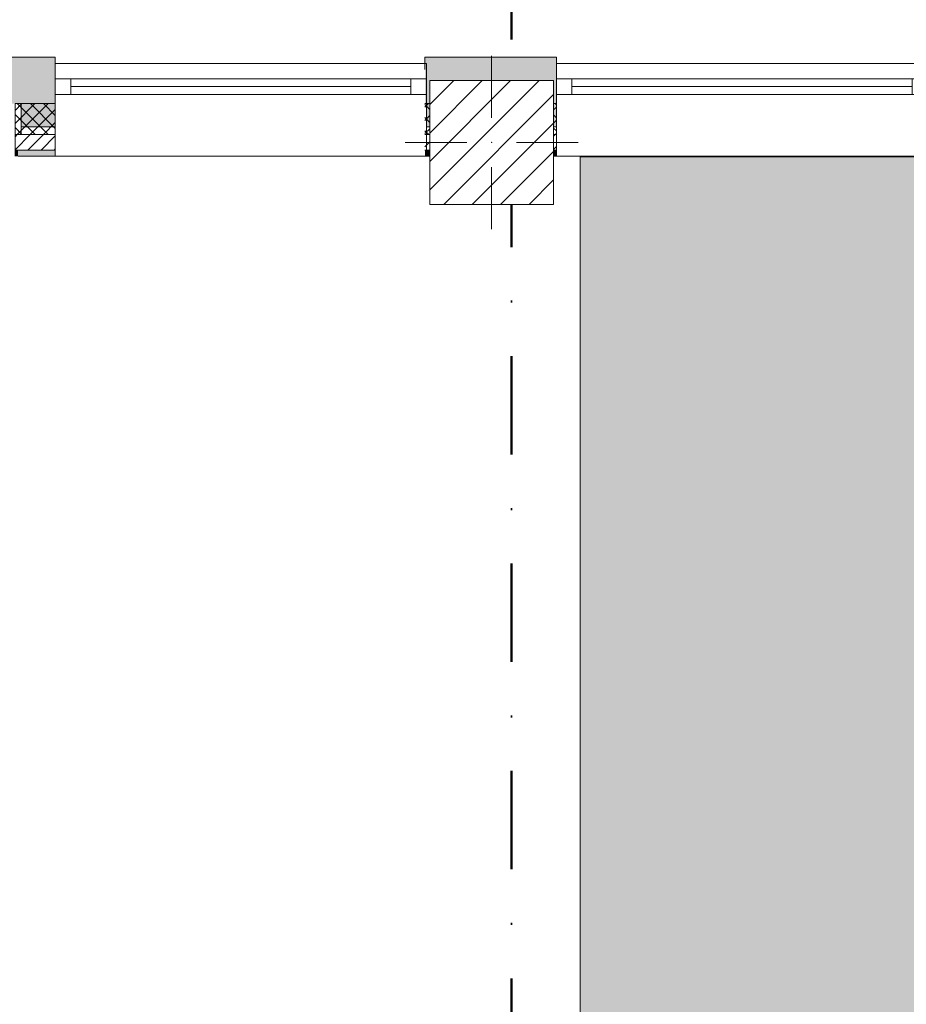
# Model space of a CAD drawing. Header units: millimetres. Extents: x -30280 to 19093, y -19247 to 4746.
# Tile 5 of 198: x -20576 to -17710, y -15080 to -11898. Entities that reach past the tile are written whole.
import ezdxf

# ---------------------------------------------------------------- set-up
doc = ezdxf.new("R2010")
doc.units = ezdxf.units.MM
doc.header["$MEASUREMENT"] = 0
doc.linetypes.add('Punto & Rayas', pattern=[670.277762, 317.5, -176.388889, 0, -176.388874])
doc.linetypes.add('Wipeout_Contour', pattern=[1000, 0, -1000])
for name, color, linetype, lineweight, true_color in [('01_2D_Ambit_Pluma_Nº__242', 7, 'Continuous', 50, 0xfb0013), ('12_FAÇ_Façana_Pluma_Nº__102', 7, 'Continuous', 5, 0xcccccc), ('12_FAÇ_Façana_Pluma_Nº__174', 7, 'Continuous', 13, 0xe4ad2c), ('12_FAÇ_Façana_Pluma_Nº__176', 7, 'Continuous', 15, 0x93a0c6), ('Nuevo_14_PAV_Soft Light Grey 0554_Pluma_Nº__245', 7, 'Continuous', 13, 0xe8e8e8)]:
    doc.layers.add(name, color=color, linetype=linetype, lineweight=lineweight, true_color=true_color)
for name, color, linetype in [('10_ESTR_Pilars', 7, 'Continuous'), ('12_FAÇ_Façana', 7, 'Continuous'), ('Nuevo_14_PAV_Soft Light Grey 0554', 7, 'Continuous'), ('Nuevo_Ventanas Archicad', 7, 'Continuous'), ('Ventanas Archicad', 7, 'Continuous')]:
    doc.layers.add(name, color=color, linetype=linetype)
for name, color, linetype, lineweight in [('10_ESTR_Pilars_Pluma_Nº__20', 1, 'Continuous', 5), ('10_ESTR_Pilars_Pluma_Nº__28', 7, 'Continuous', 20), ('10_ESTR_Pilars_Pluma_Nº__42', 8, 'Continuous', 25), ('12_FAÇ_Façana_Pluma_Nº__1', 7, 'Continuous', 5), ('12_FAÇ_Façana_Pluma_Nº__2', 8, 'Continuous', 5), ('12_FAÇ_Façana_Pluma_Nº__7', 7, 'Continuous', 5), ('Nuevo_Ventanas Archicad_Pluma_Nº__1', 7, 'Continuous', 5), ('Nuevo_Ventanas Archicad_Pluma_Nº__7', 7, 'Continuous', 5), ('Ventanas Archicad_Pluma_Nº__1', 7, 'Continuous', 5), ('Ventanas Archicad_Pluma_Nº__7', 7, 'Continuous', 5)]:
    doc.layers.add(name, color=color, linetype=linetype, lineweight=lineweight)
pattern_1 = [(45, (0, 0), (-21.213203, 21.213203), [])]
pattern_2 = [(45, (0, 0), (-21.213203, 21.213203), []), (135, (0, 0), (21.213203, 21.213203), [])]
pattern_3 = [(0, (0, 0), (0, 75), [0, -75])]

# ---------------------------------------------------------------- blocks, each defined once
blk = doc.blocks.new('Forjado_7_1', base_point=(-18763.6, -16962))
at = {"layer": 'Nuevo_14_PAV_Soft Light Grey 0554_Pluma_Nº__245', "linetype": 'Continuous', "lineweight": 0, "true_color": 0xe8e8e8}
blk.add_hatch(color=254, dxfattribs=at).paths.add_polyline_path([(-18763.6, -16962), (-13077.4, -16962), (-13077.4, -12341.1), (-18763.6, -12341.1)])
at = {"layer": 'Nuevo_14_PAV_Soft Light Grey 0554_Pluma_Nº__245', "color": 254, "linetype": 'Continuous', "lineweight": 13, "true_color": 0xe8e8e8, "flags": 128}
blk.add_lwpolyline([(-18763.6, -16962), (-13077.4, -16962), (-13077.4, -12341.1), (-18763.6, -12341.1)], close=True, dxfattribs=at)
blk = doc.blocks.new('Muro_28_1', base_point=(-18841.1, -12339))
at = {"layer": '12_FAÇ_Façana_Pluma_Nº__102', "linetype": 'Continuous', "lineweight": 0, "true_color": 0xe5e5e5}
blk.add_hatch(color=254, dxfattribs=at).paths.add_polyline_path([(-19266.1, -12019), (-19266.1, -12169), (-19250.4, -12169), (-19250.4, -12094.6), (-18850.4, -12094.6), (-18850.4, -12169), (-18841.1, -12169), (-18841.1, -12019)])
at = {"layer": '12_FAÇ_Façana_Pluma_Nº__174', "linetype": 'Continuous', "lineweight": 13, "true_color": 0xe4ad2c}
h = blk.add_hatch(dxfattribs=at)
h.set_pattern_fill('SATE_Aislamiento_0001', color=42, style=0, pattern_type=2)
h.set_pattern_definition(pattern_2)
h.paths.add_polyline_path([(-19266.1, -12269), (-19250.4, -12269), (-19250.4, -12169), (-19266.1, -12169)])
h = blk.add_hatch(dxfattribs=at)
h.set_pattern_fill('SATE_Aislamiento_0001', color=42, style=0, pattern_type=2)
h.set_pattern_definition(pattern_2)
h.paths.add_polyline_path([(-18850.4, -12269), (-18841.1, -12269), (-18841.1, -12169), (-18850.4, -12169)])
at = {"layer": '12_FAÇ_Façana_Pluma_Nº__176', "linetype": 'Continuous', "lineweight": 0, "true_color": 0x495063}
for points in [[(-19266.1, -12339), (-19250.4, -12339), (-19250.4, -12319), (-19266.1, -12319)], [(-18850.4, -12339), (-18841.1, -12339), (-18841.1, -12319), (-18850.4, -12319)]]:
    blk.add_hatch(color=251, dxfattribs=at).paths.add_polyline_path(points)
at = {"layer": '12_FAÇ_Façana_Pluma_Nº__2', "linetype": 'Continuous', "lineweight": 5}
h = blk.add_hatch(dxfattribs=at)
h.set_pattern_fill('Ceramic_0001', color=8, style=0, pattern_type=2)
h.set_pattern_definition(pattern_1)
h.paths.add_polyline_path([(-19266.1, -12319), (-19250.4, -12319), (-19250.4, -12269), (-19266.1, -12269)])
h = blk.add_hatch(dxfattribs=at)
h.set_pattern_fill('Ceramic_0001', color=8, style=0, pattern_type=2)
h.set_pattern_definition(pattern_1)
h.paths.add_polyline_path([(-18850.4, -12319), (-18841.1, -12319), (-18841.1, -12269), (-18850.4, -12269)])
at = {"layer": '12_FAÇ_Façana_Pluma_Nº__7', "color": 7, "linetype": 'Continuous', "lineweight": 5}
for p, q in [((-19266.1, -12169), (-19250.4, -12169)), ((-18850.4, -12169), (-18841.1, -12169)), ((-19266.1, -12269), (-19250.4, -12269)), ((-18850.4, -12269), (-18841.1, -12269)), ((-19266.1, -12319), (-19250.4, -12319)), ((-18850.4, -12319), (-18841.1, -12319))]:
    blk.add_line(p, q, dxfattribs=at)
at = {"layer": '12_FAÇ_Façana_Pluma_Nº__7', "color": 7, "linetype": 'Continuous', "lineweight": 5, "flags": 128}
for points in [[(-18841.1, -12019), (-19266.1, -12019)], [(-19266.1, -12019), (-19266.1, -12059)], [(-18841.1, -12339), (-18841.1, -12019)], [(-19266.1, -12339), (-19250.4, -12339)], [(-18850.4, -12339), (-18841.1, -12339)]]:
    blk.add_lwpolyline(points, dxfattribs=at)
blk = doc.blocks.new('Muro_29_1', base_point=(-20461.1, -12339))
at = {"layer": '12_FAÇ_Façana_Pluma_Nº__102', "linetype": 'Continuous', "lineweight": 0, "true_color": 0xe5e5e5}
for points in [[(-22071.1, -12019), (-22071.1, -12169), (-21531.2, -12169), (-21531.2, -12039.6), (-21181.2, -12039.6), (-21181.2, -12169), (-20681.4, -12169), (-20681.4, -12019)], [(-20681.4, -12169), (-20591.4, -12169), (-20591.4, -12019), (-20681.4, -12019)], [(-20591.4, -12169), (-20461.1, -12169), (-20461.1, -12019), (-20591.4, -12019)]]:
    blk.add_hatch(color=254, dxfattribs=at).paths.add_polyline_path(points)
at = {"layer": '12_FAÇ_Façana_Pluma_Nº__174', "linetype": 'Continuous', "lineweight": 13, "true_color": 0xe4ad2c}
h = blk.add_hatch(dxfattribs=at)
h.set_pattern_fill('SATE_Aislamiento_0001', color=42, style=0, pattern_type=2)
h.set_pattern_definition(pattern_2)
h.paths.add_polyline_path([(-22071.1, -12169), (-22071.1, -12269), (-21531.2, -12269), (-21531.2, -12169)])
h = blk.add_hatch(dxfattribs=at)
h.set_pattern_fill('SATE_Aislamiento_0001', color=42, style=0, pattern_type=2)
h.set_pattern_definition(pattern_2)
h.paths.add_polyline_path([(-21181.2, -12169), (-21181.2, -12269), (-20681.4, -12269), (-20681.4, -12169)])
h = blk.add_hatch(dxfattribs=at)
h.set_pattern_fill('SATE_Aislamiento_0001', color=42, style=0, pattern_type=2)
h.set_pattern_definition(pattern_2)
h.paths.add_polyline_path([(-20591.4, -12269), (-20461.1, -12269), (-20461.1, -12169), (-20591.4, -12169)])
at = {"layer": '12_FAÇ_Façana_Pluma_Nº__176', "linetype": 'Continuous', "lineweight": 0, "true_color": 0x495063}
for points in [[(-22071.1, -12319), (-22071.1, -12339), (-21531.2, -12339), (-21531.2, -12319)], [(-21181.2, -12319), (-21181.2, -12339), (-20691.4, -12339), (-20691.4, -12319)], [(-20691.4, -12339), (-20681.4, -12339), (-20681.4, -12319), (-20691.4, -12319)], [(-20591.4, -12339), (-20581.4, -12339), (-20581.4, -12319), (-20591.4, -12319)], [(-20581.4, -12339), (-20461.1, -12339), (-20461.1, -12319), (-20581.4, -12319)]]:
    blk.add_hatch(color=251, dxfattribs=at).paths.add_polyline_path(points)
at = {"layer": '12_FAÇ_Façana_Pluma_Nº__2', "linetype": 'Continuous', "lineweight": 5}
h = blk.add_hatch(dxfattribs=at)
h.set_pattern_fill('Ceramic_0001', color=8, style=0, pattern_type=2)
h.set_pattern_definition(pattern_1)
h.paths.add_polyline_path([(-22071.1, -12269), (-22071.1, -12319), (-21531.2, -12319), (-21531.2, -12269)])
h = blk.add_hatch(dxfattribs=at)
h.set_pattern_fill('Ceramic_0001', color=8, style=0, pattern_type=2)
h.set_pattern_definition(pattern_1)
h.paths.add_polyline_path([(-21181.2, -12269), (-21181.2, -12319), (-20681.4, -12319), (-20681.4, -12269)])
h = blk.add_hatch(dxfattribs=at)
h.set_pattern_fill('Ceramic_0001', color=8, style=0, pattern_type=2)
h.set_pattern_definition(pattern_1)
h.paths.add_polyline_path([(-20591.4, -12319), (-20461.1, -12319), (-20461.1, -12269), (-20591.4, -12269)])
at = {"layer": '12_FAÇ_Façana_Pluma_Nº__7', "color": 7, "linetype": 'Continuous', "lineweight": 5}
for p, q in [((-22071.1, -12169), (-21531.2, -12169)), ((-21181.2, -12169), (-20681.4, -12169)), ((-20681.4, -12169), (-20681.4, -12269)), ((-20591.4, -12269), (-20591.4, -12169)), ((-20591.4, -12169), (-20461.1, -12169)), ((-22071.1, -12269), (-21531.2, -12269)), ((-21181.2, -12269), (-20681.4, -12269)), ((-20681.4, -12269), (-20681.4, -12319)), ((-20591.4, -12319), (-20591.4, -12269)), ((-20591.4, -12269), (-20461.1, -12269)), ((-22071.1, -12319), (-21531.2, -12319)), ((-21181.2, -12319), (-20681.4, -12319)), ((-20681.4, -12319), (-20681.4, -12339)), ((-20591.4, -12339), (-20591.4, -12319)), ((-20591.4, -12319), (-20461.1, -12319))]:
    blk.add_line(p, q, dxfattribs=at)
at = {"layer": '12_FAÇ_Façana_Pluma_Nº__7', "color": 7, "linetype": 'Continuous', "lineweight": 5, "flags": 128}
for points in [[(-20461.1, -12019), (-22071.1, -12019)], [(-22071.1, -12019), (-22071.1, -12059)], [(-20461.1, -12059), (-20461.1, -12019)], [(-22071.1, -12339), (-21531.2, -12339)], [(-21181.2, -12339), (-20691.4, -12339)], [(-20581.4, -12339), (-20461.1, -12339)]]:
    blk.add_lwpolyline(points, dxfattribs=at)
blk = doc.blocks.new('Ventana Vertical Multi-Faja 27_8')
at = {"layer": 'Ventanas Archicad_Pluma_Nº__1', "color": 7, "linetype": 'Continuous', "lineweight": 5}
for p, q in [((-600, 50), (600, 50)), ((-600, 0), (-550, 0)), ((-550, 0), (-550, -50)), ((-550, 0), (550, 0)), ((550, -50), (550, 0)), ((550, 0), (600, 0)), ((-550, -25), (550, -25)), ((-550, -50), (-600, -50)), ((550, -50), (-550, -50)), ((600, -50), (550, -50)), ((-600, -180), (-600, -155)), ((600, -180), (600, -155)), ((-600, -250), (600, -250))]:
    blk.add_line(p, q, dxfattribs=at)
at = {"layer": 'Ventanas Archicad_Pluma_Nº__7', "color": 7, "linetype": 'Continuous', "lineweight": 5}
for p, q in [((-600, 50), (-600, 30)), ((600, 50), (600, 30)), ((-600, 30), (-600, 0)), ((-600, 30), (-600, 0)), ((-600, 0), (-600, -50)), ((-600, 0), (-600, -50)), ((-600, 0), (-600, -50)), ((-600, 0), (-600, -50)), ((600, 30), (600, 0)), ((600, 30), (600, 0)), ((600, 0), (600, -50)), ((600, 0), (600, -50)), ((600, 0), (600, -50)), ((600, 0), (600, -50)), ((-600, -50), (-600, -80)), ((-600, -50), (-600, -80)), ((600, -50), (600, -80)), ((600, -50), (600, -80)), ((-600, -80), (-600, -155)), ((-600, -80), (-600, -155)), ((600, -80), (600, -155)), ((600, -80), (600, -155)), ((-600, -180), (-600, -230)), ((600, -180), (600, -230)), ((-600, -230), (-600, -250)), ((600, -230), (600, -250))]:
    blk.add_line(p, q, dxfattribs=at)
blk = doc.blocks.new('Muro_30_1', base_point=(-19266.1, -12339))
at = {"layer": '12_FAÇ_Façana', "linetype": 'Continuous', "lineweight": 0, "true_color": 0x000000}
h = blk.add_hatch(dxfattribs=at)
h.set_pattern_fill('Yeso_0001', color=18, style=0, pattern_type=2)
h.set_pattern_definition(pattern_3)
h.paths.add_polyline_path([(-20461.1, -12269), (-20461.1, -12244), (-20571.1, -12244), (-20571.1, -12269)])
h = blk.add_hatch(dxfattribs=at)
h.set_pattern_fill('Yeso_0001', color=18, style=0, pattern_type=2)
h.set_pattern_definition(pattern_3)
h.paths.add_polyline_path([(-19261.1, -12269), (-19151.1, -12269), (-19151.1, -12244), (-19261.1, -12244)])
at = {"layer": '12_FAÇ_Façana_Pluma_Nº__102', "linetype": 'Continuous', "lineweight": 0, "true_color": 0xe5e5e5}
for points in [[(-20571.1, -12169), (-20571.1, -12244), (-20461.1, -12244), (-20461.1, -12059)], [(-19151.1, -12169), (-19261.1, -12059), (-19261.1, -12244), (-19151.1, -12244)]]:
    blk.add_hatch(color=254, dxfattribs=at).paths.add_polyline_path(points)
at = {"layer": '12_FAÇ_Façana_Pluma_Nº__1', "color": 7, "linetype": 'Continuous', "lineweight": 5}
for p, q in [((-20571.1, -12244), (-20571.1, -12269)), ((-20461.1, -12244), (-20571.1, -12244)), ((-20461.1, -12269), (-20461.1, -12244)), ((-19261.1, -12269), (-19261.1, -12244)), ((-19261.1, -12244), (-19151.1, -12244)), ((-19151.1, -12244), (-19151.1, -12269)), ((-20571.1, -12269), (-20461.1, -12269)), ((-19151.1, -12269), (-19261.1, -12269))]:
    blk.add_line(p, q, dxfattribs=at)
at = {"layer": '12_FAÇ_Façana_Pluma_Nº__7', "color": 7, "linetype": 'Continuous', "lineweight": 5}
for p, q in [((-20461.1, -12039), (-20461.1, -12059)), ((-20461.1, -12059), (-20461.1, -12089)), ((-20461.1, -12059), (-20461.1, -12089)), ((-19261.1, -12039), (-19261.1, -12059)), ((-19261.1, -12059), (-19261.1, -12089)), ((-19261.1, -12059), (-19261.1, -12089)), ((-20461.1, -12089), (-20461.1, -12139)), ((-20461.1, -12089), (-20461.1, -12139)), ((-19261.1, -12089), (-19261.1, -12139)), ((-19261.1, -12089), (-19261.1, -12139)), ((-20461.1, -12139), (-20461.1, -12169)), ((-20461.1, -12139), (-20461.1, -12169)), ((-19261.1, -12139), (-19261.1, -12169)), ((-19261.1, -12139), (-19261.1, -12169)), ((-20571.1, -12169), (-20571.1, -12244)), ((-20461.1, -12169), (-20461.1, -12244)), ((-20461.1, -12169), (-20461.1, -12244)), ((-19261.1, -12169), (-19261.1, -12244)), ((-19261.1, -12169), (-19261.1, -12244)), ((-19151.1, -12169), (-19151.1, -12244)), ((-20461.1, -12269), (-20461.1, -12319)), ((-19261.1, -12269), (-19261.1, -12319)), ((-20461.1, -12319), (-20461.1, -12339)), ((-19261.1, -12319), (-19261.1, -12339))]:
    blk.add_line(p, q, dxfattribs=at)
at = {"layer": 'Ventanas Archicad', "color": 253, "linetype": 'Continuous', "lineweight": 5, "true_color": 0xa4a4a6, "zscale": 1000}
blk.add_blockref('Ventana Vertical Multi-Faja 27_8', (-19861.1, -12089), dxfattribs=at)
blk = doc.blocks.new('Ventana Vertical Multi-Faja 27_9')
at = {"layer": 'Nuevo_Ventanas Archicad_Pluma_Nº__1', "color": 7, "linetype": 'Continuous', "lineweight": 5}
for p, q in [((-600, 50), (600, 50)), ((-600, 0), (-550, 0)), ((-550, 0), (-550, -50)), ((-550, 0), (550, 0)), ((550, -50), (550, 0)), ((550, 0), (600, 0)), ((-550, -25), (550, -25)), ((-550, -50), (-600, -50)), ((550, -50), (-550, -50)), ((600, -50), (550, -50)), ((-600, -180), (-600, -155)), ((600, -180), (600, -155)), ((-600, -250), (600, -250))]:
    blk.add_line(p, q, dxfattribs=at)
at = {"layer": 'Nuevo_Ventanas Archicad_Pluma_Nº__7', "color": 7, "linetype": 'Continuous', "lineweight": 5}
for p, q in [((-600, 50), (-600, 30)), ((600, 50), (600, 30)), ((-600, 30), (-600, 0)), ((-600, 30), (-600, 0)), ((-600, 0), (-600, -50)), ((-600, 0), (-600, -50)), ((-600, 0), (-600, -50)), ((-600, 0), (-600, -50)), ((600, 30), (600, 0)), ((600, 30), (600, 0)), ((600, 0), (600, -50)), ((600, 0), (600, -50)), ((600, 0), (600, -50)), ((600, 0), (600, -50)), ((-600, -50), (-600, -80)), ((-600, -50), (-600, -80)), ((600, -50), (600, -80)), ((600, -50), (600, -80)), ((-600, -80), (-600, -155)), ((-600, -80), (-600, -155)), ((600, -80), (600, -155)), ((600, -80), (600, -155)), ((-600, -180), (-600, -230)), ((600, -180), (600, -230)), ((-600, -230), (-600, -250)), ((600, -230), (600, -250))]:
    blk.add_line(p, q, dxfattribs=at)
blk = doc.blocks.new('Muro_31_1', base_point=(-17595.4, -12339))
at = {"layer": '12_FAÇ_Façana', "linetype": 'Continuous', "lineweight": 0, "true_color": 0x000000}
h = blk.add_hatch(dxfattribs=at)
h.set_pattern_fill('Yeso_0001', color=18, style=0, pattern_type=2)
h.set_pattern_definition(pattern_3)
h.paths.add_polyline_path([(-18841.1, -12269), (-18841.1, -12244), (-18951.1, -12244), (-18951.1, -12269)])
h = blk.add_hatch(dxfattribs=at)
h.set_pattern_fill('Yeso_0001', color=18, style=0, pattern_type=2)
h.set_pattern_definition(pattern_3)
h.paths.add_polyline_path([(-17641.1, -12269), (-17531.1, -12269), (-17531.1, -12244), (-17641.1, -12244)])
at = {"layer": '12_FAÇ_Façana_Pluma_Nº__102', "linetype": 'Continuous', "lineweight": 0, "true_color": 0xe5e5e5}
for points in [[(-18951.1, -12169), (-18951.1, -12244), (-18841.1, -12244), (-18841.1, -12059)], [(-17641.1, -12059), (-17595.4, -12104.7), (-17595.4, -12059)], [(-17531.1, -12169), (-17641.1, -12059), (-17641.1, -12244), (-17531.1, -12244)]]:
    blk.add_hatch(color=254, dxfattribs=at).paths.add_polyline_path(points)
at = {"layer": '12_FAÇ_Façana_Pluma_Nº__176', "linetype": 'Continuous', "lineweight": 0, "true_color": 0x495063}
for points in [[(-17595.4, -12039), (-17641.1, -12039), (-17641.1, -12059), (-17595.4, -12059)], [(-17641.1, -12339), (-17595.4, -12339), (-17595.4, -12319), (-17641.1, -12319)]]:
    blk.add_hatch(color=251, dxfattribs=at).paths.add_polyline_path(points)
at = {"layer": '12_FAÇ_Façana_Pluma_Nº__2', "linetype": 'Continuous', "lineweight": 5}
h = blk.add_hatch(dxfattribs=at)
h.set_pattern_fill('Ceramic_0001', color=8, style=0, pattern_type=2)
h.set_pattern_definition(pattern_1)
h.paths.add_polyline_path([(-17641.1, -12269), (-17641.1, -12319), (-17595.4, -12319), (-17595.4, -12269)])
at = {"layer": '12_FAÇ_Façana_Pluma_Nº__1', "color": 7, "linetype": 'Continuous', "lineweight": 5}
for p, q in [((-18951.1, -12244), (-18951.1, -12269)), ((-18841.1, -12244), (-18951.1, -12244)), ((-18841.1, -12269), (-18841.1, -12244)), ((-17641.1, -12269), (-17641.1, -12244)), ((-17641.1, -12244), (-17531.1, -12244)), ((-17531.1, -12244), (-17531.1, -12269)), ((-18951.1, -12269), (-18841.1, -12269)), ((-17531.1, -12269), (-17641.1, -12269))]:
    blk.add_line(p, q, dxfattribs=at)
at = {"layer": '12_FAÇ_Façana_Pluma_Nº__7', "color": 7, "linetype": 'Continuous', "lineweight": 5}
for p, q in [((-18841.1, -12039), (-18841.1, -12059)), ((-18841.1, -12059), (-18841.1, -12089)), ((-18841.1, -12059), (-18841.1, -12089)), ((-17641.1, -12039), (-17641.1, -12059)), ((-17595.4, -12059), (-17641.1, -12059)), ((-17641.1, -12059), (-17641.1, -12089)), ((-17641.1, -12059), (-17641.1, -12089)), ((-18841.1, -12089), (-18841.1, -12139)), ((-18841.1, -12089), (-18841.1, -12139)), ((-17641.1, -12089), (-17641.1, -12139)), ((-17641.1, -12089), (-17641.1, -12139)), ((-18841.1, -12139), (-18841.1, -12169)), ((-18841.1, -12139), (-18841.1, -12169)), ((-17641.1, -12139), (-17641.1, -12169)), ((-17641.1, -12139), (-17641.1, -12169)), ((-18951.1, -12169), (-18951.1, -12244)), ((-18841.1, -12169), (-18841.1, -12244)), ((-18841.1, -12169), (-18841.1, -12244)), ((-17641.1, -12169), (-17641.1, -12244)), ((-17641.1, -12169), (-17641.1, -12244)), ((-17531.1, -12169), (-17531.1, -12244)), ((-18841.1, -12269), (-18841.1, -12319)), ((-17641.1, -12269), (-17641.1, -12319)), ((-18841.1, -12319), (-18841.1, -12339)), ((-17641.1, -12319), (-17595.4, -12319)), ((-17641.1, -12319), (-17641.1, -12339))]:
    blk.add_line(p, q, dxfattribs=at)
at = {"layer": '12_FAÇ_Façana_Pluma_Nº__7', "color": 7, "linetype": 'Continuous', "lineweight": 5, "flags": 128}
for points in [[(-17595.4, -12039), (-17641.1, -12039)], [(-17595.4, -12059), (-17595.4, -12039)], [(-17595.4, -12339), (-17595.4, -12269)], [(-17641.1, -12339), (-17595.4, -12339)]]:
    blk.add_lwpolyline(points, dxfattribs=at)
at = {"layer": 'Nuevo_Ventanas Archicad', "color": 253, "linetype": 'Continuous', "lineweight": 5, "true_color": 0xa4a4a6, "zscale": 1000}
blk.add_blockref('Ventana Vertical Multi-Faja 27_9', (-18241.1, -12089), dxfattribs=at)
blk = doc.blocks.new('Pilar_18_1', base_point=(-19050.4, -12294.6))
at = {"color": 254, "linetype": 'Wipeout_Contour', "lineweight": 0, "ltscale": 90696.287386}
blk.add_wipeout([(-19250.4, -12494.6), (-18850.4, -12494.6), (-18850.4, -12094.6), (-19250.4, -12094.6)], dxfattribs=at).dxf.layer = '10_ESTR_Pilars'
at = {"layer": '10_ESTR_Pilars_Pluma_Nº__42', "linetype": 'Continuous', "lineweight": 25}
h = blk.add_hatch(dxfattribs=at)
h.set_pattern_fill('00_GCT_trama_45º_e1_400__05', color=8, style=0, pattern_type=2)
h.set_pattern_definition([(45, (0, 0), (-45.96194, 45.96194), [])])
h.paths.add_polyline_path([(-19250.4, -12494.6), (-18850.4, -12494.6), (-18850.4, -12094.6), (-19250.4, -12094.6)])
at = {"layer": '10_ESTR_Pilars_Pluma_Nº__20', "color": 1, "linetype": 'Continuous', "lineweight": 5}
for p, q in [((-19050.4, -12214.6), (-19050.4, -12014.6)), ((-19130.4, -12294.6), (-19330.4, -12294.6)), ((-18970.4, -12294.6), (-18770.4, -12294.6)), ((-19050.4, -12374.6), (-19050.4, -12574.6))]:
    blk.add_line(p, q, dxfattribs=at)
blk.add_point((-19050.4, -12294.6), dxfattribs=at)
at = {"layer": '10_ESTR_Pilars_Pluma_Nº__28', "color": 7, "linetype": 'Continuous', "lineweight": 20, "flags": 128}
blk.add_lwpolyline([(-19250.4, -12494.6), (-18850.4, -12494.6), (-18850.4, -12094.6), (-19250.4, -12094.6)], close=True, dxfattribs=at)

msp = doc.modelspace()

# ---------------------------------------------------------------- linework, layer by layer
at = {"layer": '01_2D_Ambit_Pluma_Nº__242', "color": 1, "linetype": 'Punto & Rayas', "lineweight": 50, "true_color": 0xfb0013, "flags": 128}
msp.add_lwpolyline([(-28416.6, -2249.6), (-28416.6, 4745.9), (7590.1, 4745.9), (7590.1, -1864.5), (6642.9, -1864.5), (6642.9, -11392.7), (6642.9, -17756.6), (-18985.9, -17756.6), (-18985.9, -11834.9), (-2447.9, -11834.9), (-2447.9, -2249.6)], close=True, dxfattribs=at)

# ---------------------------------------------------------------- block references
at = {"layer": '12_FAÇ_Façana', "color": 7, "lineweight": 20}
for name, p in [('Muro_29_1', (-20461.1, -12339)), ('Muro_28_1', (-18841.1, -12339)), ('Muro_30_1', (-19266.1, -12339)), ('Muro_31_1', (-17595.4, -12339))]:
    msp.add_blockref(name, p, dxfattribs=at)
at = {"layer": 'Nuevo_14_PAV_Soft Light Grey 0554', "color": 254, "linetype": 'Continuous', "lineweight": 13, "true_color": 0xe8e8e8}
msp.add_blockref('Forjado_7_1', (-18763.6, -16962), dxfattribs=at)

# ---------------------------------------------------------------- next in the draw order: block references
at = {"layer": '10_ESTR_Pilars', "color": 7, "lineweight": 20}
msp.add_blockref('Pilar_18_1', (-19050.4, -12294.6), dxfattribs=at)

doc.saveas('drawing.dxf')
